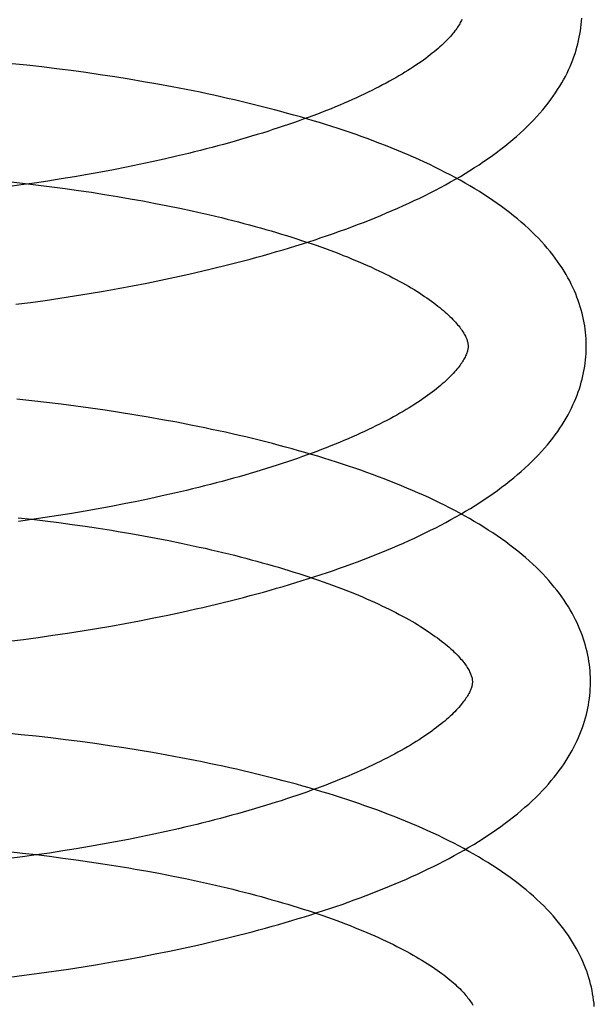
# Model space of a CAD drawing. Header units: inches. Extents: x 0 to 291, y 0 to 188.
# Tile 21 of 94: x 32.9766 to 33.0739, y 97.2587 to 97.4254. Entities that reach past the tile are written whole.
import ezdxf

# ---------------------------------------------------------------- set-up
doc = ezdxf.new("R2010")
doc.units = ezdxf.units.IN
doc.header["$LTSCALE"] = 16.01262
doc.header["$MEASUREMENT"] = 0
doc.linetypes.add('HIDDEN', pattern=[0.2, 0.1, -0.1])
doc.layers.add('DEFAULT_2', color=8, linetype='HIDDEN')

msp = doc.modelspace()

# ---------------------------------------------------------------- linework, layer by layer
at = {"layer": 'DEFAULT_2', "color": 8, "linetype": 'HIDDEN'}
for p, q in [((32.97785, 97.41764), (32.97534, 97.41791)), ((32.98035, 97.41736), (32.97785, 97.41764)), ((32.98284, 97.41706), (32.98035, 97.41736)), ((32.98533, 97.41674), (32.98284, 97.41706)), ((32.98781, 97.4164), (32.98533, 97.41674)), ((32.99027, 97.41604), (32.98781, 97.4164)), ((32.99273, 97.41567), (32.99027, 97.41604)), ((32.99518, 97.41528), (32.99273, 97.41567)), ((32.99761, 97.41487), (32.99518, 97.41528)), ((33.00002, 97.41445), (32.99761, 97.41487)), ((33.00242, 97.41401), (33.00002, 97.41445)), ((33.0052, 97.40273), (33.00316, 97.40224)), ((32.99898, 97.40129), (32.99685, 97.40084)), ((33.00108, 97.40176), (32.99898, 97.40129)), ((33.00316, 97.40224), (33.00108, 97.40176)), ((32.99033, 97.39956), (32.98812, 97.39916)), ((32.99253, 97.39997), (32.99033, 97.39956)), ((32.9947, 97.4004), (32.99253, 97.39997)), ((32.99685, 97.40084), (32.9947, 97.4004)), ((32.97524, 97.3979), (32.97752, 97.39764)), ((32.97912, 97.39771), (32.97684, 97.39738)), ((32.98139, 97.39805), (32.97912, 97.39771)), ((32.98365, 97.39841), (32.98139, 97.39805)), ((32.98589, 97.39878), (32.98365, 97.39841)), ((32.98812, 97.39916), (32.98589, 97.39878)), ((32.97684, 97.39738), (32.97455, 97.39707)), ((32.97752, 97.39764), (32.9798, 97.39737)), ((32.9798, 97.39737), (32.98206, 97.39708)), ((32.98206, 97.39708), (32.98431, 97.39678)), ((32.98431, 97.39678), (32.98655, 97.39647)), ((32.98655, 97.39647), (32.98877, 97.39614)), ((32.98877, 97.39614), (32.99098, 97.39579)), ((32.99098, 97.39579), (32.99316, 97.39543)), ((32.99316, 97.39543), (32.99533, 97.39506)), ((32.99533, 97.39506), (32.99747, 97.39467)), ((32.99747, 97.39467), (32.99959, 97.39427)), ((32.99959, 97.39427), (33.00169, 97.39386)), ((33.00169, 97.39386), (33.00376, 97.39343)), ((32.99812, 97.38078), (33.00052, 97.38126)), ((33.00052, 97.38126), (33.00291, 97.38177)), ((33.00291, 97.38177), (33.00527, 97.38229)), ((32.98837, 97.379), (32.99082, 97.37942)), ((32.99082, 97.37942), (32.99327, 97.37986)), ((32.99327, 97.37986), (32.9957, 97.38031)), ((32.9957, 97.38031), (32.99812, 97.38078)), ((32.97845, 97.37751), (32.98094, 97.37785)), ((32.98094, 97.37785), (32.98342, 97.37822)), ((32.98342, 97.37822), (32.9859, 97.3786)), ((32.9859, 97.3786), (32.98837, 97.379)), ((32.97595, 97.37718), (32.97845, 97.37751)), ((32.97866, 97.36084), (32.97615, 97.36111)), ((32.98115, 97.36056), (32.97866, 97.36084)), ((32.98365, 97.36025), (32.98115, 97.36056)), ((32.98613, 97.35993), (32.98365, 97.36025)), ((32.98861, 97.3596), (32.98613, 97.35993)), ((32.99107, 97.35924), (32.98861, 97.3596)), ((32.99353, 97.35887), (32.99107, 97.35924)), ((32.99597, 97.35848), (32.99353, 97.35887)), ((32.9984, 97.35807), (32.99597, 97.35848)), ((33.00081, 97.35765), (32.9984, 97.35807)), ((33.00321, 97.3572), (33.00081, 97.35765)), ((33.00072, 97.34473), (32.99861, 97.34427)), ((33.00281, 97.3452), (33.00072, 97.34473)), ((33.00487, 97.34568), (33.00281, 97.3452)), ((32.99212, 97.34297), (32.98992, 97.34256)), ((32.9943, 97.34339), (32.99212, 97.34297)), ((32.99647, 97.34382), (32.9943, 97.34339)), ((32.99861, 97.34427), (32.99647, 97.34382)), ((32.97638, 97.34106), (32.97867, 97.3408)), ((32.98095, 97.34108), (32.97867, 97.34075)), ((32.98321, 97.34143), (32.98095, 97.34108)), ((32.98546, 97.34179), (32.98321, 97.34143)), ((32.9877, 97.34217), (32.98546, 97.34179)), ((32.98992, 97.34256), (32.9877, 97.34217)), ((32.97867, 97.34075), (32.97639, 97.34043)), ((32.97867, 97.3408), (32.98095, 97.34053)), ((32.98095, 97.34053), (32.98322, 97.34023)), ((32.98322, 97.34023), (32.98548, 97.33993)), ((32.98548, 97.33993), (32.98773, 97.33961)), ((32.98773, 97.33961), (32.98996, 97.33927)), ((32.99327, 97.33874), (32.99545, 97.33837)), ((32.99545, 97.33837), (32.99761, 97.33799)), ((32.99761, 97.33799), (32.99975, 97.33759)), ((32.99975, 97.33759), (33.00186, 97.33718)), ((33.00186, 97.33718), (33.00395, 97.33675)), ((32.99933, 97.32408), (33.00172, 97.32457)), ((33.00172, 97.32457), (33.00409, 97.32508)), ((33.00409, 97.32508), (33.00644, 97.3256)), ((32.98962, 97.3223), (32.99207, 97.32272)), ((32.99207, 97.32272), (32.9945, 97.32316)), ((32.9945, 97.32316), (32.99692, 97.32361)), ((32.99692, 97.32361), (32.99933, 97.32408)), ((32.97975, 97.32079), (32.98223, 97.32115)), ((32.98223, 97.32115), (32.9847, 97.32151)), ((32.9847, 97.32151), (32.98717, 97.3219)), ((32.98717, 97.3219), (32.98962, 97.3223)), ((32.97478, 97.32014), (32.97727, 97.32046)), ((32.97727, 97.32046), (32.97975, 97.32079)), ((32.97688, 97.30432), (32.97437, 97.30457)), ((32.97938, 97.30405), (32.97688, 97.30432)), ((32.98188, 97.30377), (32.97938, 97.30405)), ((32.98437, 97.30346), (32.98188, 97.30377)), ((32.98686, 97.30314), (32.98437, 97.30346)), ((32.98933, 97.30281), (32.98686, 97.30314)), ((32.9918, 97.30245), (32.98933, 97.30281)), ((32.99425, 97.30208), (32.9918, 97.30245)), ((32.9967, 97.30169), (32.99425, 97.30208)), ((32.99912, 97.30128), (32.9967, 97.30169)), ((33.00154, 97.30085), (32.99912, 97.30128)), ((33.00393, 97.30041), (33.00154, 97.30085)), ((33.00144, 97.28793), (32.99933, 97.28748)), ((33.00353, 97.28841), (33.00144, 97.28793)), ((32.99284, 97.28618), (32.99064, 97.28577)), ((32.99503, 97.2866), (32.99284, 97.28618)), ((32.99719, 97.28703), (32.99503, 97.2866)), ((32.99933, 97.28748), (32.99719, 97.28703)), ((32.9748, 97.28452), (32.9771, 97.28427)), ((32.98393, 97.28464), (32.98167, 97.28429)), ((32.98618, 97.285), (32.98393, 97.28464)), ((32.98842, 97.28538), (32.98618, 97.285)), ((32.99064, 97.28577), (32.98842, 97.28538)), ((32.97711, 97.28364), (32.97482, 97.28334)), ((32.9771, 97.28427), (32.97939, 97.28401)), ((32.97939, 97.28396), (32.97711, 97.28364)), ((32.98167, 97.28429), (32.97939, 97.28396)), ((32.97939, 97.28401), (32.98167, 97.28373)), ((32.98167, 97.28373), (32.98394, 97.28344)), ((32.98394, 97.28344), (32.9862, 97.28314)), ((32.9862, 97.28314), (32.98845, 97.28282)), ((32.98845, 97.28282), (32.99068, 97.28248)), ((32.99068, 97.28248), (32.99289, 97.28213)), ((32.99617, 97.28158), (32.99833, 97.2812)), ((32.99833, 97.2812), (33.00047, 97.2808)), ((33.00047, 97.2808), (33.00259, 97.28039)), ((33.00259, 97.28039), (33.00467, 97.27996)), ((32.99957, 97.2672), (33.00197, 97.26768)), ((33.00197, 97.26768), (33.00435, 97.26819)), ((33.00435, 97.26819), (33.00672, 97.26871)), ((32.99227, 97.26584), (32.99472, 97.26627)), ((32.99472, 97.26627), (32.99715, 97.26673)), ((32.99715, 97.26673), (32.99957, 97.2672)), ((32.98239, 97.26427), (32.98487, 97.26464)), ((32.98487, 97.26464), (32.98735, 97.26502)), ((32.98735, 97.26502), (32.98981, 97.26542)), ((32.98981, 97.26542), (32.99227, 97.26584)), ((32.9749, 97.26328), (32.9774, 97.26359)), ((32.9774, 97.26359), (32.9799, 97.26392)), ((32.9799, 97.26392), (32.98239, 97.26427))]:
    msp.add_line(p, q, dxfattribs=at)
for points in [[(33.0515, 97.4254), (33.05142, 97.42523), (33.05133, 97.42505), (33.05124, 97.42487), (33.05113, 97.42468), (33.05102, 97.42449), (33.0509, 97.42429), (33.05077, 97.42409), (33.05063, 97.42388), (33.05047, 97.42366), (33.05031, 97.42345), (33.05014, 97.42322), (33.04995, 97.423), (33.04976, 97.42276), (33.04955, 97.42253), (33.04933, 97.42229), (33.0491, 97.42204), (33.04886, 97.42179), (33.04861, 97.42154), (33.04834, 97.42129), (33.04807, 97.42102), (33.04778, 97.42076), (33.04747, 97.42049), (33.04716, 97.42022), (33.04683, 97.41995), (33.04649, 97.41967), (33.04614, 97.41939), (33.04577, 97.41911), (33.04539, 97.41882), (33.045, 97.41853), (33.04459, 97.41824), (33.04417, 97.41795), (33.04373, 97.41765), (33.04329, 97.41736), (33.04283, 97.41706), (33.04235, 97.41676), (33.04187, 97.41646), (33.04137, 97.41615), (33.04085, 97.41585), (33.04032, 97.41554), (33.03978, 97.41524), (33.03923, 97.41493), (33.03866, 97.41462), (33.03808, 97.41431), (33.03748, 97.414), (33.03687, 97.41369), (33.03625, 97.41338), (33.03562, 97.41307), (33.03497, 97.41276), (33.03432, 97.41245), (33.03364, 97.41214), (33.03296, 97.41184), (33.03226, 97.41153), (33.03155, 97.41122), (33.03083, 97.41091), (33.0301, 97.41061), (33.02935, 97.4103), (33.0286, 97.41), (33.02783, 97.4097), (33.02704, 97.40939), (33.02625, 97.40909), (33.02545, 97.40879), (33.02463, 97.4085), (33.0238, 97.4082), (33.02297, 97.40791), (33.02212, 97.40761), (33.02126, 97.40732), (33.02039, 97.40703), (33.01951, 97.40675), (33.01862, 97.40646), (33.01772, 97.40618), (33.01681, 97.4059), (33.01589, 97.40562), (33.01496, 97.40534), (33.01403, 97.40507), (33.01308, 97.4048), (33.01213, 97.40453), (33.01116, 97.40426), (33.01019, 97.404), (33.00921, 97.40374), (33.00822, 97.40348), (33.00722, 97.40323), (33.00622, 97.40298), (33.0052, 97.40273)], [(33.00527, 97.38229), (33.00645, 97.38256), (33.00762, 97.38283), (33.00879, 97.38311), (33.00995, 97.38339), (33.01111, 97.38367), (33.01226, 97.38396), (33.0134, 97.38425), (33.01454, 97.38455), (33.01567, 97.38485), (33.0168, 97.38516), (33.01792, 97.38547), (33.01903, 97.38579), (33.02013, 97.38611), (33.02123, 97.38643), (33.02233, 97.38676), (33.02341, 97.38709), (33.02449, 97.38743), (33.02556, 97.38777), (33.02663, 97.38812), (33.02768, 97.38847), (33.02873, 97.38882), (33.02977, 97.38918), (33.0308, 97.38955), (33.03183, 97.38992), (33.03284, 97.39029), (33.03385, 97.39067), (33.03485, 97.39105), (33.03584, 97.39144), (33.03683, 97.39184), (33.0378, 97.39223), (33.03876, 97.39264), (33.03972, 97.39305), (33.04067, 97.39346), (33.0416, 97.39388), (33.04253, 97.3943), (33.04345, 97.39473), (33.04436, 97.39517), (33.04526, 97.39561), (33.04615, 97.39605), (33.04702, 97.3965), (33.04789, 97.39696), (33.04875, 97.39742), (33.0496, 97.39789), (33.05043, 97.39836), (33.05125, 97.39884), (33.05207, 97.39933), (33.05287, 97.39982), (33.05365, 97.40032), (33.05443, 97.40082), (33.05519, 97.40133), (33.05594, 97.40185), (33.05667, 97.40237), (33.05739, 97.4029), (33.0581, 97.40343), (33.05879, 97.40397), (33.05946, 97.40451), (33.06012, 97.40506), (33.06076, 97.40561), (33.06138, 97.40617), (33.06199, 97.40673), (33.06257, 97.40729), (33.06314, 97.40785), (33.06368, 97.40842), (33.06421, 97.40898), (33.06472, 97.40955), (33.06521, 97.41012), (33.06568, 97.41069), (33.06612, 97.41126), (33.06655, 97.41183), (33.06696, 97.41239), (33.06735, 97.41296), (33.06772, 97.41353), (33.06808, 97.41409), (33.06841, 97.41465), (33.06873, 97.41521), (33.06903, 97.41577), (33.06931, 97.41633), (33.06958, 97.41689), (33.06983, 97.41744), (33.07006, 97.418), (33.07028, 97.41855), (33.07048, 97.4191), (33.07067, 97.41965), (33.07084, 97.4202), (33.071, 97.42074), (33.07115, 97.42129), (33.07128, 97.42184), (33.07139, 97.42238), (33.0715, 97.42292), (33.07159, 97.42347), (33.07166, 97.42401), (33.07173, 97.42455), (33.07178, 97.42509), (33.07181, 97.42563)], [(33.07256, 97.37037), (33.07255, 97.37082), (33.07253, 97.37136), (33.07249, 97.3719), (33.07244, 97.37244), (33.07238, 97.37298), (33.0723, 97.37352), (33.07221, 97.37406), (33.07211, 97.3746), (33.07199, 97.37514), (33.07186, 97.37568), (33.07172, 97.37622), (33.07156, 97.37676), (33.07139, 97.37731), (33.0712, 97.37785), (33.071, 97.37839), (33.07078, 97.37894), (33.07055, 97.37948), (33.0703, 97.38003), (33.07004, 97.38058), (33.06976, 97.38113), (33.06946, 97.38168), (33.06915, 97.38223), (33.06881, 97.38278), (33.06846, 97.38334), (33.0681, 97.38389), (33.06771, 97.38445), (33.0673, 97.38501), (33.06688, 97.38557), (33.06643, 97.38612), (33.06597, 97.38668), (33.06549, 97.38724), (33.06498, 97.3878), (33.06446, 97.38835), (33.06392, 97.38891), (33.06335, 97.38946), (33.06277, 97.39001), (33.06217, 97.39056), (33.06155, 97.3911), (33.06091, 97.39164), (33.06026, 97.39218), (33.05959, 97.39271), (33.0589, 97.39323), (33.0582, 97.39375), (33.05748, 97.39427), (33.05674, 97.39478), (33.056, 97.39528), (33.05523, 97.39578), (33.05446, 97.39627), (33.05367, 97.39675), (33.05287, 97.39723), (33.05205, 97.3977), (33.05123, 97.39817), (33.05039, 97.39863), (33.04954, 97.39908), (33.04869, 97.39952), (33.04782, 97.39997), (33.04694, 97.4004), (33.04605, 97.40083), (33.04515, 97.40125), (33.04424, 97.40167), (33.04332, 97.40208), (33.04239, 97.40249), (33.04145, 97.40289), (33.0405, 97.40328), (33.03954, 97.40367), (33.03857, 97.40405), (33.03759, 97.40443), (33.03661, 97.40481), (33.03562, 97.40518), (33.03461, 97.40554), (33.0336, 97.4059), (33.03259, 97.40625), (33.03156, 97.4066), (33.03053, 97.40694), (33.02948, 97.40728), (33.02843, 97.40761), (33.02738, 97.40794), (33.02631, 97.40826), (33.02524, 97.40858), (33.02416, 97.4089), (33.02307, 97.40921), (33.02198, 97.40951), (33.02087, 97.40981), (33.01977, 97.41011), (33.01865, 97.4104), (33.01753, 97.41069), (33.0164, 97.41097), (33.01527, 97.41125), (33.01413, 97.41152), (33.01298, 97.41179), (33.01183, 97.41205), (33.01067, 97.41231), (33.00951, 97.41257), (33.00834, 97.41282), (33.00717, 97.41307), (33.00599, 97.41331), (33.0048, 97.41354), (33.00242, 97.41401)], [(33.00376, 97.39343), (33.0058, 97.393), (33.00681, 97.39277), (33.00781, 97.39254), (33.00881, 97.39231), (33.0098, 97.39208), (33.01077, 97.39185), (33.01174, 97.39161), (33.01271, 97.39137), (33.01366, 97.39112), (33.0146, 97.39087), (33.01554, 97.39063), (33.01647, 97.39037), (33.01738, 97.39012), (33.01829, 97.38986), (33.01919, 97.3896), (33.02008, 97.38934), (33.02095, 97.38908), (33.02182, 97.38881), (33.02268, 97.38854), (33.02353, 97.38827), (33.02436, 97.388), (33.02519, 97.38772), (33.026, 97.38745), (33.02681, 97.38717), (33.0276, 97.38689), (33.02838, 97.38661), (33.02915, 97.38633), (33.02991, 97.38604), (33.03065, 97.38576), (33.03139, 97.38547), (33.03211, 97.38519), (33.03282, 97.3849), (33.03351, 97.38461), (33.0342, 97.38432), (33.03487, 97.38403), (33.03553, 97.38374), (33.03618, 97.38344), (33.03681, 97.38315), (33.03743, 97.38286), (33.03804, 97.38257), (33.03864, 97.38227), (33.03922, 97.38198), (33.03979, 97.38169), (33.04035, 97.3814), (33.04089, 97.38111), (33.04142, 97.38082), (33.04194, 97.38053), (33.04244, 97.38024), (33.04293, 97.37995), (33.0434, 97.37966), (33.04386, 97.37938), (33.04431, 97.3791), (33.04475, 97.37881), (33.04517, 97.37853), (33.04558, 97.37825), (33.04598, 97.37798), (33.04636, 97.3777), (33.04673, 97.37743), (33.04709, 97.37716), (33.04743, 97.37689), (33.04776, 97.37663), (33.04808, 97.37637), (33.04839, 97.37611), (33.04868, 97.37586), (33.04896, 97.37561), (33.04923, 97.37536), (33.04949, 97.37511), (33.04973, 97.37487), (33.04997, 97.37463), (33.05019, 97.3744), (33.0504, 97.37417), (33.0506, 97.37394), (33.05078, 97.37372), (33.05096, 97.37351), (33.05113, 97.3733), (33.05128, 97.37309), (33.05143, 97.37289), (33.05156, 97.37269), (33.05169, 97.3725), (33.05181, 97.3723), (33.05191, 97.37212), (33.05201, 97.37194), (33.05211, 97.37176), (33.05219, 97.37159), (33.05226, 97.37142), (33.05232, 97.37126), (33.05238, 97.37111), (33.05242, 97.37097), (33.05246, 97.37083), (33.0525, 97.3707), (33.05252, 97.37057), (33.05254, 97.37045), (33.05255, 97.37033), (33.05256, 97.37022), (33.05257, 97.37011)], [(33.05257, 97.37011), (33.05257, 97.37001), (33.05256, 97.36989), (33.05255, 97.36977), (33.05253, 97.36965), (33.05251, 97.36952), (33.05248, 97.36939), (33.05245, 97.36925), (33.0524, 97.3691), (33.05235, 97.36895), (33.05229, 97.36879), (33.05222, 97.36862), (33.05214, 97.36844), (33.05206, 97.36826), (33.05196, 97.36808), (33.05185, 97.36788), (33.05174, 97.36769), (33.05161, 97.36749), (33.05148, 97.36729), (33.05134, 97.36708), (33.05119, 97.36686), (33.05102, 97.36665), (33.05085, 97.36643), (33.05067, 97.3662), (33.05047, 97.36597), (33.05026, 97.36573), (33.05005, 97.36549), (33.04982, 97.36524), (33.04957, 97.36499), (33.04932, 97.36474), (33.04906, 97.36448), (33.04878, 97.36422), (33.04849, 97.36396), (33.04818, 97.36369), (33.04787, 97.36342), (33.04754, 97.36315), (33.0472, 97.36287), (33.04684, 97.36259), (33.04648, 97.36231), (33.04609, 97.36202), (33.0457, 97.36173), (33.04529, 97.36144), (33.04487, 97.36115), (33.04444, 97.36085), (33.04399, 97.36055), (33.04353, 97.36026), (33.04305, 97.35996), (33.04257, 97.35965), (33.04207, 97.35935), (33.04155, 97.35905), (33.04102, 97.35874), (33.04048, 97.35843), (33.03993, 97.35813), (33.03936, 97.35782), (33.03878, 97.35751), (33.03818, 97.3572), (33.03757, 97.35689), (33.03695, 97.35658), (33.03632, 97.35627), (33.03567, 97.35596), (33.03501, 97.35565), (33.03434, 97.35534), (33.03365, 97.35503), (33.03296, 97.35473), (33.03225, 97.35442), (33.03153, 97.35411), (33.03079, 97.35381), (33.03005, 97.3535), (33.02929, 97.3532), (33.02852, 97.35289), (33.02774, 97.35259), (33.02694, 97.35229), (33.02614, 97.35199), (33.02532, 97.35169), (33.02449, 97.3514), (33.02366, 97.3511), (33.02281, 97.35081), (33.02195, 97.35052), (33.02108, 97.35023), (33.0202, 97.34995), (33.01931, 97.34966), (33.01841, 97.34938), (33.0175, 97.3491), (33.01658, 97.34882), (33.01565, 97.34854), (33.01472, 97.34827), (33.01377, 97.348), (33.01281, 97.34773), (33.01185, 97.34746), (33.01088, 97.3472), (33.0099, 97.34694), (33.00891, 97.34668), (33.00791, 97.34643), (33.0069, 97.34618), (33.00589, 97.34593), (33.00487, 97.34568)], [(33.00644, 97.3256), (33.00761, 97.32587), (33.00878, 97.32614), (33.00994, 97.32642), (33.01109, 97.3267), (33.01224, 97.32698), (33.01338, 97.32727), (33.01452, 97.32757), (33.01565, 97.32786), (33.01678, 97.32817), (33.0179, 97.32847), (33.01901, 97.32879), (33.02012, 97.3291), (33.02122, 97.32942), (33.02231, 97.32975), (33.0234, 97.33007), (33.02448, 97.33041), (33.02555, 97.33074), (33.02661, 97.33109), (33.02767, 97.33143), (33.02872, 97.33178), (33.02976, 97.33214), (33.03079, 97.3325), (33.03182, 97.33286), (33.03284, 97.33323), (33.03385, 97.33361), (33.03485, 97.33399), (33.03584, 97.33437), (33.03683, 97.33476), (33.03781, 97.33515), (33.03877, 97.33555), (33.03973, 97.33595), (33.04068, 97.33636), (33.04162, 97.33677), (33.04255, 97.33719), (33.04348, 97.33761), (33.04439, 97.33804), (33.04529, 97.33848), (33.04618, 97.33892), (33.04707, 97.33936), (33.04794, 97.33981), (33.0488, 97.34027), (33.04965, 97.34073), (33.05049, 97.3412), (33.05132, 97.34167), (33.05214, 97.34215), (33.05295, 97.34264), (33.05374, 97.34313), (33.05452, 97.34363), (33.05529, 97.34413), (33.05605, 97.34464), (33.05679, 97.34515), (33.05752, 97.34567), (33.05824, 97.3462), (33.05894, 97.34673), (33.05962, 97.34727), (33.06029, 97.34781), (33.06094, 97.34835), (33.06157, 97.3489), (33.06219, 97.34946), (33.06279, 97.35001), (33.06337, 97.35057), (33.06393, 97.35114), (33.06448, 97.3517), (33.065, 97.35227), (33.0655, 97.35284), (33.06599, 97.3534), (33.06645, 97.35397), (33.0669, 97.35454), (33.06732, 97.35511), (33.06773, 97.35567), (33.06812, 97.35624), (33.06849, 97.3568), (33.06884, 97.35736), (33.06917, 97.35792), (33.06948, 97.35848), (33.06978, 97.35904), (33.07006, 97.35959), (33.07032, 97.36015), (33.07057, 97.3607), (33.0708, 97.36125), (33.07102, 97.3618), (33.07122, 97.36235), (33.0714, 97.36289), (33.07157, 97.36344), (33.07173, 97.36398), (33.07187, 97.36452), (33.072, 97.36507), (33.07212, 97.36561), (33.07222, 97.36615), (33.07231, 97.36669), (33.07238, 97.36723), (33.07245, 97.36777), (33.0725, 97.36831), (33.07253, 97.36884), (33.07256, 97.36938), (33.07257, 97.36992), (33.07256, 97.37037)], [(33.07328, 97.31357), (33.07327, 97.31403), (33.07325, 97.31457), (33.07321, 97.31511), (33.07316, 97.31565), (33.0731, 97.31619), (33.07302, 97.31673), (33.07293, 97.31727), (33.07283, 97.31781), (33.07271, 97.31835), (33.07258, 97.31889), (33.07244, 97.31943), (33.07228, 97.31997), (33.07211, 97.32051), (33.07192, 97.32105), (33.07172, 97.3216), (33.0715, 97.32214), (33.07127, 97.32269), (33.07102, 97.32323), (33.07076, 97.32378), (33.07048, 97.32433), (33.07018, 97.32488), (33.06987, 97.32543), (33.06954, 97.32598), (33.06919, 97.32654), (33.06882, 97.32709), (33.06843, 97.32765), (33.06803, 97.32821), (33.06761, 97.32877), (33.06716, 97.32932), (33.0667, 97.32988), (33.06622, 97.33044), (33.06571, 97.331), (33.06519, 97.33155), (33.06465, 97.33211), (33.06408, 97.33266), (33.0635, 97.33321), (33.0629, 97.33376), (33.06228, 97.3343), (33.06165, 97.33484), (33.06099, 97.33538), (33.06032, 97.33591), (33.05964, 97.33643), (33.05893, 97.33695), (33.05822, 97.33746), (33.05748, 97.33797), (33.05673, 97.33848), (33.05597, 97.33897), (33.0552, 97.33946), (33.05441, 97.33995), (33.05361, 97.34043), (33.0528, 97.3409), (33.05197, 97.34136), (33.05114, 97.34182), (33.05029, 97.34227), (33.04943, 97.34272), (33.04856, 97.34316), (33.04769, 97.34359), (33.0468, 97.34402), (33.0459, 97.34445), (33.04499, 97.34486), (33.04407, 97.34527), (33.04314, 97.34568), (33.0422, 97.34608), (33.04125, 97.34647), (33.0403, 97.34686), (33.03933, 97.34725), (33.03835, 97.34763), (33.03737, 97.348), (33.03638, 97.34837), (33.03538, 97.34873), (33.03437, 97.34909), (33.03335, 97.34944), (33.03233, 97.34979), (33.03129, 97.35013), (33.03025, 97.35047), (33.0292, 97.35081), (33.02815, 97.35113), (33.02708, 97.35146), (33.02601, 97.35178), (33.02493, 97.35209), (33.02384, 97.3524), (33.02275, 97.35271), (33.02165, 97.35301), (33.02054, 97.3533), (33.01943, 97.3536), (33.01831, 97.35388), (33.01718, 97.35416), (33.01605, 97.35444), (33.01491, 97.35472), (33.01376, 97.35498), (33.01261, 97.35525), (33.01145, 97.35551), (33.01029, 97.35576), (33.00912, 97.35601), (33.00795, 97.35626), (33.00677, 97.3565), (33.00559, 97.35674), (33.00321, 97.3572)], [(32.98996, 97.33927), (32.99217, 97.33892), (32.99327, 97.33874)], [(33.00395, 97.33675), (33.00601, 97.33632), (33.00703, 97.33609), (33.00804, 97.33587), (33.00904, 97.33564), (33.01004, 97.3354), (33.01103, 97.33517), (33.01201, 97.33493), (33.01298, 97.33469), (33.01394, 97.33444), (33.01489, 97.3342), (33.01584, 97.33395), (33.01677, 97.3337), (33.0177, 97.33344), (33.01861, 97.33318), (33.01952, 97.33292), (33.02042, 97.33266), (33.0213, 97.3324), (33.02218, 97.33213), (33.02305, 97.33186), (33.0239, 97.33159), (33.02475, 97.33132), (33.02558, 97.33104), (33.0264, 97.33077), (33.02722, 97.33049), (33.02802, 97.33021), (33.02881, 97.32993), (33.02958, 97.32964), (33.03035, 97.32936), (33.0311, 97.32907), (33.03184, 97.32878), (33.03257, 97.3285), (33.03329, 97.32821), (33.03399, 97.32792), (33.03469, 97.32763), (33.03537, 97.32733), (33.03603, 97.32704), (33.03669, 97.32675), (33.03733, 97.32645), (33.03796, 97.32616), (33.03857, 97.32587), (33.03918, 97.32557), (33.03977, 97.32528), (33.04034, 97.32498), (33.04091, 97.32469), (33.04146, 97.3244), (33.04199, 97.32411), (33.04251, 97.32381), (33.04302, 97.32352), (33.04352, 97.32324), (33.044, 97.32295), (33.04447, 97.32266), (33.04492, 97.32238), (33.04536, 97.32209), (33.04579, 97.32181), (33.04621, 97.32153), (33.04661, 97.32125), (33.047, 97.32097), (33.04737, 97.3207), (33.04773, 97.32043), (33.04808, 97.32016), (33.04842, 97.31989), (33.04874, 97.31963), (33.04905, 97.31937), (33.04935, 97.31911), (33.04963, 97.31886), (33.0499, 97.31861), (33.05016, 97.31836), (33.05041, 97.31812), (33.05065, 97.31788), (33.05087, 97.31765), (33.05109, 97.31741), (33.05129, 97.31719), (33.05148, 97.31697), (33.05166, 97.31675), (33.05182, 97.31653), (33.05198, 97.31633), (33.05213, 97.31612), (33.05227, 97.31592), (33.0524, 97.31572), (33.05252, 97.31553), (33.05263, 97.31534), (33.05273, 97.31516), (33.05282, 97.31498), (33.0529, 97.31481), (33.05298, 97.31464), (33.05304, 97.31448), (33.0531, 97.31433), (33.05314, 97.31418), (33.05318, 97.31404), (33.05322, 97.31391), (33.05324, 97.31378), (33.05326, 97.31366), (33.05327, 97.31354), (33.05328, 97.31343), (33.05329, 97.31332)], [(33.05329, 97.31332), (33.05329, 97.31322), (33.05328, 97.3131), (33.05327, 97.31298), (33.05325, 97.31286), (33.05323, 97.31273), (33.0532, 97.3126), (33.05317, 97.31246), (33.05312, 97.31231), (33.05307, 97.31216), (33.05301, 97.312), (33.05294, 97.31183), (33.05286, 97.31165), (33.05278, 97.31147), (33.05268, 97.31129), (33.05257, 97.31109), (33.05246, 97.3109), (33.05233, 97.3107), (33.0522, 97.31049), (33.05206, 97.31029), (33.05191, 97.31007), (33.05174, 97.30986), (33.05157, 97.30963), (33.05139, 97.30941), (33.05119, 97.30918), (33.05098, 97.30894), (33.05077, 97.3087), (33.05054, 97.30845), (33.05029, 97.3082), (33.05004, 97.30795), (33.04978, 97.30769), (33.0495, 97.30743), (33.04921, 97.30717), (33.0489, 97.3069), (33.04859, 97.30663), (33.04826, 97.30636), (33.04792, 97.30608), (33.04756, 97.3058), (33.0472, 97.30551), (33.04681, 97.30523), (33.04642, 97.30494), (33.04601, 97.30465), (33.04559, 97.30435), (33.04516, 97.30406), (33.04471, 97.30376), (33.04425, 97.30346), (33.04377, 97.30316), (33.04329, 97.30286), (33.04279, 97.30256), (33.04227, 97.30226), (33.04174, 97.30195), (33.0412, 97.30164), (33.04065, 97.30134), (33.04008, 97.30103), (33.0395, 97.30072), (33.0389, 97.30041), (33.03829, 97.3001), (33.03767, 97.29979), (33.03704, 97.29948), (33.03639, 97.29917), (33.03573, 97.29886), (33.03506, 97.29855), (33.03437, 97.29824), (33.03368, 97.29793), (33.03297, 97.29763), (33.03225, 97.29732), (33.03151, 97.29701), (33.03077, 97.29671), (33.03001, 97.29641), (33.02924, 97.2961), (33.02846, 97.2958), (33.02766, 97.2955), (33.02686, 97.2952), (33.02604, 97.2949), (33.02522, 97.29461), (33.02438, 97.29431), (33.02353, 97.29402), (33.02267, 97.29373), (33.0218, 97.29344), (33.02092, 97.29315), (33.02003, 97.29287), (33.01913, 97.29259), (33.01822, 97.29231), (33.0173, 97.29203), (33.01637, 97.29175), (33.01544, 97.29148), (33.01449, 97.29121), (33.01353, 97.29094), (33.01257, 97.29067), (33.0116, 97.29041), (33.01062, 97.29015), (33.00963, 97.28989), (33.00863, 97.28964), (33.00763, 97.28939), (33.00661, 97.28914)], [(33.00672, 97.26871), (33.0079, 97.26898), (33.00907, 97.26925), (33.01024, 97.26952), (33.0114, 97.26981), (33.01255, 97.27009), (33.0137, 97.27038), (33.01485, 97.27067), (33.01599, 97.27097), (33.01712, 97.27127), (33.01824, 97.27158), (33.01936, 97.27189), (33.02048, 97.27221), (33.02158, 97.27253), (33.02268, 97.27285), (33.02377, 97.27318), (33.02486, 97.27351), (33.02594, 97.27385), (33.02701, 97.27419), (33.02807, 97.27454), (33.02913, 97.27489), (33.03018, 97.27524), (33.03122, 97.2756), (33.03225, 97.27597), (33.03327, 97.27634), (33.03429, 97.27671), (33.0353, 97.27709), (33.0363, 97.27747), (33.03729, 97.27786), (33.03827, 97.27826), (33.03925, 97.27866), (33.04021, 97.27906), (33.04117, 97.27947), (33.04212, 97.27988), (33.04305, 97.2803), (33.04398, 97.28072), (33.0449, 97.28115), (33.04581, 97.28159), (33.04671, 97.28203), (33.04759, 97.28247), (33.04847, 97.28292), (33.04934, 97.28338), (33.0502, 97.28384), (33.05104, 97.28431), (33.05188, 97.28479), (33.0527, 97.28527), (33.05351, 97.28575), (33.05431, 97.28624), (33.0551, 97.28674), (33.05587, 97.28725), (33.05664, 97.28776), (33.05738, 97.28827), (33.05812, 97.28879), (33.05884, 97.28932), (33.05954, 97.28985), (33.06023, 97.29039), (33.0609, 97.29093), (33.06156, 97.29147), (33.06219, 97.29203), (33.06282, 97.29258), (33.06342, 97.29314), (33.06401, 97.2937), (33.06457, 97.29427), (33.06512, 97.29483), (33.06565, 97.2954), (33.06616, 97.29597), (33.06665, 97.29655), (33.06712, 97.29712), (33.06757, 97.29769), (33.068, 97.29825), (33.06841, 97.29882), (33.0688, 97.29939), (33.06917, 97.29995), (33.06952, 97.30052), (33.06986, 97.30108), (33.07017, 97.30164), (33.07047, 97.3022), (33.07076, 97.30276), (33.07102, 97.30331), (33.07127, 97.30387), (33.0715, 97.30442), (33.07172, 97.30497), (33.07193, 97.30552), (33.07211, 97.30607), (33.07229, 97.30662), (33.07244, 97.30716), (33.07259, 97.30771), (33.07272, 97.30825), (33.07284, 97.3088), (33.07294, 97.30934), (33.07303, 97.30988), (33.0731, 97.31043), (33.07317, 97.31097), (33.07322, 97.31151), (33.07325, 97.31205), (33.07328, 97.31259), (33.07329, 97.31313), (33.07328, 97.31357)], [(33.07393, 97.25832), (33.07388, 97.25886), (33.07382, 97.2594), (33.07374, 97.25993), (33.07365, 97.26047), (33.07355, 97.26101), (33.07343, 97.26155), (33.0733, 97.2621), (33.07316, 97.26264), (33.073, 97.26318), (33.07283, 97.26372), (33.07264, 97.26426), (33.07244, 97.26481), (33.07222, 97.26535), (33.07199, 97.2659), (33.07174, 97.26644), (33.07148, 97.26699), (33.0712, 97.26754), (33.0709, 97.26809), (33.07059, 97.26864), (33.07026, 97.26919), (33.06991, 97.26975), (33.06954, 97.2703), (33.06916, 97.27086), (33.06875, 97.27142), (33.06833, 97.27197), (33.06788, 97.27253), (33.06742, 97.27309), (33.06694, 97.27365), (33.06643, 97.2742), (33.06591, 97.27476), (33.06537, 97.27532), (33.0648, 97.27587), (33.06422, 97.27642), (33.06362, 97.27697), (33.063, 97.27751), (33.06237, 97.27805), (33.06171, 97.27858), (33.06104, 97.27911), (33.06036, 97.27964), (33.05966, 97.28016), (33.05894, 97.28067), (33.0582, 97.28118), (33.05746, 97.28168), (33.0567, 97.28218), (33.05592, 97.28267), (33.05513, 97.28315), (33.05433, 97.28363), (33.05352, 97.2841), (33.0527, 97.28457), (33.05186, 97.28503), (33.05101, 97.28548), (33.05016, 97.28593), (33.04929, 97.28637), (33.04841, 97.2868), (33.04752, 97.28723), (33.04662, 97.28765), (33.04571, 97.28807), (33.04479, 97.28848), (33.04386, 97.28889), (33.04292, 97.28929), (33.04198, 97.28968), (33.04102, 97.29007), (33.04005, 97.29046), (33.03908, 97.29083), (33.03809, 97.29121), (33.0371, 97.29158), (33.0361, 97.29194), (33.03509, 97.2923), (33.03407, 97.29265), (33.03305, 97.293), (33.03201, 97.29334), (33.03097, 97.29368), (33.02992, 97.29401), (33.02887, 97.29434), (33.0278, 97.29467), (33.02673, 97.29499), (33.02565, 97.2953), (33.02457, 97.29561), (33.02347, 97.29592), (33.02237, 97.29622), (33.02126, 97.29651), (33.02015, 97.2968), (33.01903, 97.29709), (33.0179, 97.29737), (33.01677, 97.29765), (33.01563, 97.29792), (33.01449, 97.29819), (33.01333, 97.29846), (33.01218, 97.29872), (33.01102, 97.29897), (33.00985, 97.29922), (33.00868, 97.29947), (33.0075, 97.29971), (33.00631, 97.29995), (33.00393, 97.30041)], [(33.00661, 97.28914), (33.00457, 97.28865), (33.00353, 97.28841)], [(32.99289, 97.28213), (32.99508, 97.28177), (32.99617, 97.28158)], [(33.00467, 97.27996), (33.00673, 97.27952), (33.00775, 97.2793), (33.00876, 97.27907), (33.00976, 97.27884), (33.01076, 97.27861), (33.01175, 97.27838), (33.01273, 97.27814), (33.0137, 97.2779), (33.01466, 97.27765), (33.01561, 97.27741), (33.01656, 97.27716), (33.01749, 97.2769), (33.01842, 97.27665), (33.01933, 97.27639), (33.02024, 97.27613), (33.02114, 97.27587), (33.02202, 97.27561), (33.0229, 97.27534), (33.02377, 97.27507), (33.02462, 97.2748), (33.02547, 97.27453), (33.0263, 97.27425), (33.02712, 97.27398), (33.02794, 97.2737), (33.02874, 97.27342), (33.02953, 97.27313), (33.0303, 97.27285), (33.03107, 97.27257), (33.03182, 97.27228), (33.03256, 97.27199), (33.03329, 97.2717), (33.03401, 97.27142), (33.03471, 97.27113), (33.03541, 97.27083), (33.03609, 97.27054), (33.03675, 97.27025), (33.03741, 97.26996), (33.03805, 97.26966), (33.03868, 97.26937), (33.03929, 97.26908), (33.0399, 97.26878), (33.04049, 97.26849), (33.04106, 97.26819), (33.04163, 97.2679), (33.04218, 97.26761), (33.04271, 97.26731), (33.04323, 97.26702), (33.04374, 97.26673), (33.04424, 97.26644), (33.04472, 97.26616), (33.04519, 97.26587), (33.04564, 97.26558), (33.04608, 97.2653), (33.04651, 97.26502), (33.04693, 97.26474), (33.04733, 97.26446), (33.04772, 97.26418), (33.04809, 97.26391), (33.04845, 97.26364), (33.0488, 97.26337), (33.04914, 97.2631), (33.04946, 97.26284), (33.04977, 97.26258), (33.05007, 97.26232), (33.05035, 97.26207), (33.05062, 97.26182), (33.05088, 97.26157), (33.05113, 97.26133), (33.05137, 97.26109), (33.05159, 97.26085), (33.05181, 97.26062), (33.05201, 97.2604), (33.0522, 97.26017), (33.05238, 97.25996), (33.05254, 97.25974), (33.0527, 97.25953), (33.05285, 97.25933), (33.05299, 97.25913), (33.05312, 97.25893), (33.05324, 97.25874), (33.05335, 97.25855)]]:
    msp.add_lwpolyline(points, dxfattribs=at)

doc.saveas('drawing.dxf')
